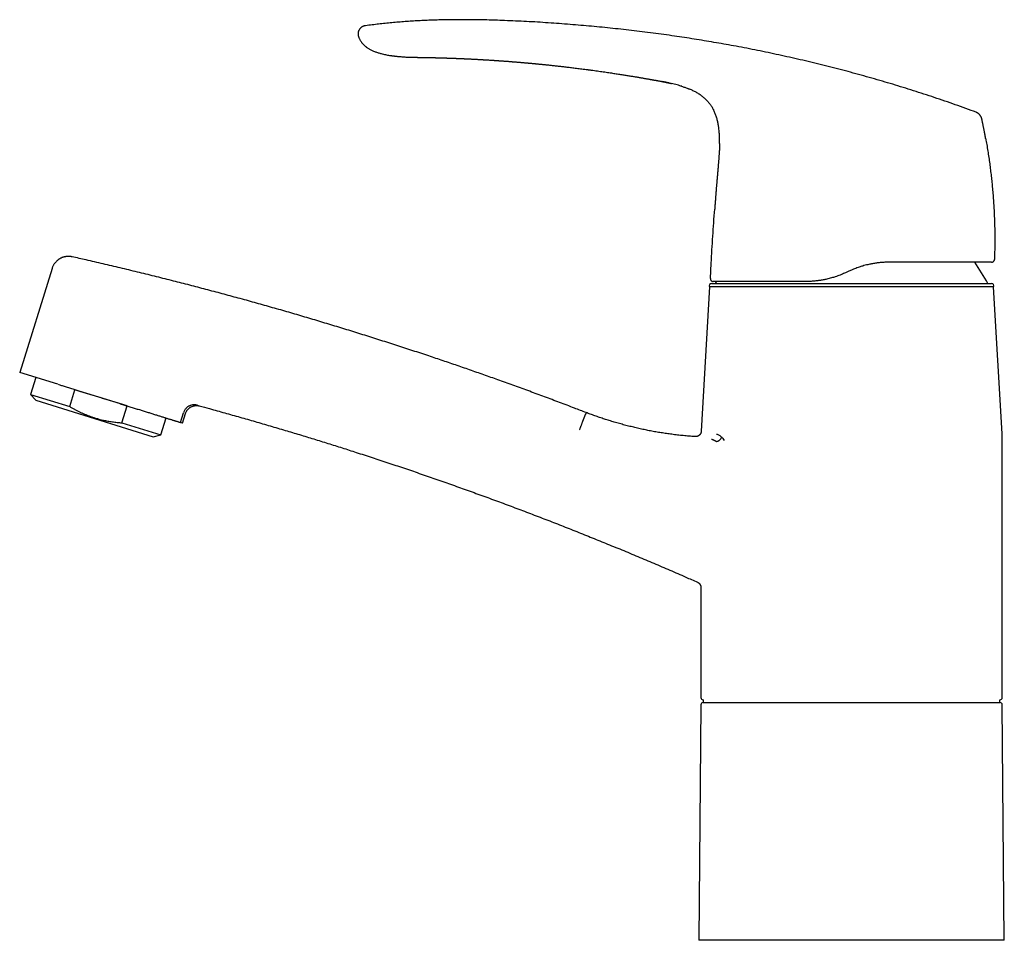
# Model space of a CAD drawing. Header units: millimetres. Extents: x 8 to 880, y 12 to 790.
# Tile 3 of 25: x 27 to 200, y 488 to 650. Entities that reach past the tile are written whole.
import ezdxf

# ---------------------------------------------------------------- set-up
doc = ezdxf.new("R2010")
doc.units = ezdxf.units.MM

msp = doc.modelspace()

# ---------------------------------------------------------------- linework, layer by layer
at = {"color": 7, "linetype": 'Continuous', "lineweight": 30}
for p, q in [((86.4, 646.93), (86.4, 646.93)), ((138.47, 639.38), (138.47, 639.38)), ((144.56, 637.82), (144.57, 637.81)), ((146.67, 636.65), (146.7, 636.63)), ((148.78, 634.23), (148.81, 634.17)), ((149.87, 628.23), (149.87, 628.23)), ((149.01, 616.69), (149.01, 616.69)), ((198.22, 607.85), (198.22, 607.85)), ((32.46, 606.24), (26.78, 587.99)), ((148.25, 604.5), (148.4, 607.17)), ((172.61, 605.78), (172.15, 605.56)), ((148.11, 603.03), (146.64, 577.63)), ((198.06, 603.03), (148.11, 603.03)), ((148.46, 603.62), (197.71, 603.62)), ((199.55, 577.2), (198.06, 603.03)), ((33.46, 585.91), (26.78, 587.99)), ((29.63, 587.11), (28.69, 584.12)), ((33.5, 585.9), (33.46, 585.91)), ((28.69, 584.12), (29.63, 583.1)), ((28.69, 584.12), (35.57, 581.97)), ((35.57, 581.97), (36.5, 584.94)), ((45.65, 582.09), (36.5, 584.94)), ((29.63, 583.1), (50.26, 576.67)), ((44.73, 579.12), (45.65, 582.09)), ((55.04, 579.19), (55.57, 580.9)), ((55.42, 579.07), (55.94, 580.76)), ((126.28, 580.56), (126.28, 580.57)), ((44.73, 579.12), (51.61, 576.98)), ((51.61, 576.98), (52.54, 579.97)), ((55.42, 579.07), (55.04, 579.19)), ((50.26, 576.67), (51.61, 576.98)), ((199.59, 530.82), (199.59, 576.04)), ((146.59, 550.17), (146.59, 530.82)), ((146.98, 530.42), (146.98, 529.92)), ((146.98, 529.92), (174, 529.92)), ((174, 529.92), (199.19, 529.92)), ((199.19, 529.92), (199.19, 530.42)), ((146.58, 529.52), (146.22, 488.12)), ((199.95, 488.12), (199.59, 529.52)), ((199.95, 488.12), (146.22, 488.12))]:
    msp.add_line(p, q, dxfattribs=at)
at = {"color": 7, "linetype": 'Continuous', "lineweight": 30, "flags": 128}
for points in [[(96.14, 643.4), (96.14, 643.4), (96.14, 643.4), (96.14, 643.4), (96.13, 643.4), (96.13, 643.4), (96.13, 643.4), (96.13, 643.4), (96.13, 643.4), (96.13, 643.4), (96.13, 643.4), (96.13, 643.4), (96.13, 643.4), (96.13, 643.4), (96.13, 643.4)], [(149.31, 603.97), (149.27, 603.91), (149.11, 603.62)]]:
    msp.add_lwpolyline(points, dxfattribs=at)
at = {"color": 7, "linetype": 'Continuous', "lineweight": 30}
for centre, radius, start, end in [((153.45, 579.18), 50, 29.268, 34.3217), ((148.46, 603.22), 0.4, 90, 207.8268), ((197.71, 603.22), 0.4, 332.1732, 90), ((179.59, 576.04), 20, 0, 3.3019), ((146.98, 529.52), 0.4, 90, 179.5), ((146.99, 530.82), 0.4, 180, 269.5022), ((199.19, 530.82), 0.4, 270.4978, 0), ((199.19, 529.52), 0.4, 0.5, 90)]:
    msp.add_arc(centre, radius, start, end, dxfattribs=at)
for points, knots in [([(195.02, 633.73), (194.41, 633.96), (193.18, 634.4), (191.34, 635.06), (189.49, 635.7), (187.64, 636.33), (185.8, 636.93), (183.98, 637.52), (182.16, 638.09), (180.34, 638.65), (178.5, 639.19), (176.65, 639.73), (174.79, 640.25), (172.93, 640.76), (171.06, 641.25), (169.2, 641.73), (167.33, 642.2), (165.46, 642.65), (163.59, 643.09), (161.72, 643.51), (159.84, 643.92), (157.97, 644.32), (156.09, 644.7), (154.21, 645.07), (152.38, 645.41), (150.6, 645.73), (148.87, 646.03), (147.14, 646.32), (145.41, 646.6), (143.68, 646.87), (141.9, 647.14), (140.06, 647.4), (138.17, 647.65), (136.27, 647.89), (134.38, 648.12), (132.49, 648.33), (130.62, 648.53), (128.75, 648.72), (126.88, 648.9), (125, 649.06), (123.1, 649.21), (121.18, 649.36), (119.27, 649.49), (117.35, 649.61), (115.43, 649.71), (113.51, 649.8), (111.72, 649.87), (110.08, 649.93), (108.57, 649.97), (107.06, 650), (105.55, 650.01), (104.15, 650.01), (102.86, 650), (101.67, 649.99), (100.49, 649.96), (99.3, 649.92), (98.12, 649.88), (96.94, 649.82), (95.76, 649.75), (94.58, 649.67), (93.4, 649.58), (92.23, 649.48), (91.07, 649.36), (89.91, 649.24), (88.76, 649.1), (87.99, 649.01), (87.6, 648.96)], [0, 0, 0, 0, 0.017941, 0.035846, 0.053717, 0.071553, 0.089358, 0.106815, 0.124244, 0.141646, 0.159023, 0.176729, 0.194412, 0.212073, 0.229712, 0.247332, 0.264934, 0.282519, 0.300089, 0.317644, 0.335187, 0.352717, 0.370238, 0.38775, 0.405254, 0.421293, 0.437328, 0.45336, 0.469388, 0.485415, 0.501442, 0.518887, 0.536333, 0.553781, 0.571233, 0.58869, 0.605839, 0.622995, 0.640158, 0.65733, 0.674861, 0.692405, 0.70996, 0.72753, 0.745111, 0.762702, 0.7803, 0.7941, 0.807901, 0.821703, 0.835502, 0.849299, 0.860136, 0.87097, 0.881802, 0.892629, 0.903453, 0.914274, 0.925091, 0.935905, 0.946716, 0.957526, 0.968143, 0.97876, 0.989379, 1, 1, 1, 1]), ([(87.6, 648.96), (87.57, 648.95), (87.51, 648.94), (87.41, 648.93), (87.31, 648.9), (87.21, 648.86), (87.11, 648.82), (87, 648.76), (86.9, 648.7), (86.81, 648.62), (86.71, 648.54), (86.63, 648.45), (86.56, 648.35), (86.49, 648.25), (86.43, 648.15), (86.39, 648.04), (86.35, 647.93), (86.32, 647.82), (86.29, 647.71), (86.28, 647.6), (86.28, 647.49), (86.28, 647.38), (86.3, 647.27), (86.32, 647.16), (86.36, 647.05), (86.39, 646.97), (86.4, 646.93)], [0, 0, 0, 0, 0.035118, 0.071103, 0.108585, 0.147906, 0.189133, 0.232078, 0.276351, 0.321427, 0.366741, 0.411782, 0.456183, 0.499801, 0.542759, 0.585241, 0.627315, 0.668975, 0.710201, 0.751008, 0.791494, 0.831862, 0.872434, 0.913638, 0.955977, 1, 1, 1, 1]), ([(86.4, 646.93), (86.41, 646.9), (86.45, 646.8), (86.52, 646.65), (86.62, 646.47), (86.71, 646.31), (86.81, 646.15), (86.92, 646.01), (87.02, 645.88), (87.13, 645.76), (87.23, 645.65), (87.34, 645.54), (87.45, 645.44), (87.55, 645.36), (87.64, 645.28), (87.77, 645.18), (87.92, 645.07), (88.12, 644.94), (88.32, 644.82), (88.55, 644.7), (88.78, 644.59), (89.03, 644.48), (89.28, 644.38), (89.55, 644.28), (89.82, 644.2), (90.09, 644.12), (90.4, 644.03), (90.74, 643.95), (91.11, 643.87), (91.48, 643.8), (91.78, 643.75), (92, 643.71), (92.16, 643.69), (92.32, 643.67), (92.47, 643.65), (92.63, 643.63), (92.8, 643.61), (92.99, 643.59), (93.21, 643.56), (93.44, 643.54), (93.7, 643.52), (93.97, 643.5), (94.25, 643.48), (94.54, 643.46), (94.84, 643.44), (95.15, 643.43), (95.47, 643.42), (95.8, 643.41), (96.03, 643.4), (96.14, 643.4)], [0, 0, 0, 0, 0.00965, 0.028665, 0.046901, 0.064374, 0.081091, 0.097053, 0.112258, 0.1267, 0.140375, 0.154773, 0.168193, 0.180629, 0.192078, 0.202587, 0.223158, 0.244378, 0.266678, 0.289702, 0.313467, 0.33798, 0.363235, 0.388744, 0.414905, 0.440997, 0.466659, 0.502521, 0.537566, 0.571811, 0.605267, 0.620032, 0.634639, 0.649087, 0.663376, 0.677947, 0.693497, 0.710037, 0.730585, 0.752477, 0.775714, 0.800293, 0.82621, 0.853465, 0.880388, 0.908502, 0.937808, 0.968307, 1, 1, 1, 1]), ([(96.13, 643.4), (96.14, 643.4), (96.14, 643.4), (96.16, 643.4), (96.19, 643.4), (96.23, 643.4), (96.28, 643.4), (96.35, 643.4), (96.42, 643.4), (96.51, 643.4), (96.61, 643.4), (96.71, 643.39), (96.83, 643.39), (96.96, 643.39), (97.09, 643.39), (97.24, 643.39), (97.4, 643.38), (97.56, 643.38), (97.73, 643.38), (97.92, 643.38), (98.1, 643.37), (98.3, 643.37), (98.48, 643.37), (98.59, 643.36), (98.64, 643.36)], [0, 0, 0, 0, 0.04636, 0.092618, 0.138891, 0.185295, 0.231947, 0.27896, 0.325829, 0.37229, 0.418456, 0.464445, 0.510374, 0.55636, 0.60196, 0.647488, 0.693072, 0.738839, 0.784916, 0.831426, 0.876756, 0.922255, 0.968025, 1, 1, 1, 1]), ([(98.63, 643.36), (98.65, 643.36), (98.67, 643.36), (98.71, 643.36), (98.75, 643.36), (98.77, 643.36), (98.8, 643.36), (98.82, 643.36), (98.85, 643.36), (98.89, 643.36), (98.94, 643.36), (98.99, 643.35), (99.03, 643.35), (99.08, 643.35), (99.13, 643.35), (99.19, 643.35), (99.24, 643.35), (99.29, 643.35), (99.36, 643.35), (99.42, 643.35), (99.5, 643.34), (99.57, 643.34), (99.65, 643.34), (99.72, 643.34), (99.8, 643.34), (99.89, 643.33), (99.99, 643.33), (100.08, 643.33), (100.16, 643.33), (100.25, 643.32), (100.34, 643.32), (100.42, 643.32), (100.47, 643.32), (100.51, 643.32), (100.55, 643.32), (100.6, 643.31), (100.65, 643.31), (100.72, 643.31), (100.79, 643.31), (100.87, 643.31), (100.93, 643.3), (101, 643.3), (101.05, 643.3), (101.1, 643.3), (101.14, 643.3), (101.18, 643.3), (101.22, 643.3), (101.26, 643.29), (101.31, 643.29), (101.37, 643.29), (101.44, 643.29), (101.52, 643.29), (101.62, 643.28), (101.72, 643.28), (101.83, 643.28), (101.94, 643.27), (102.06, 643.27), (102.18, 643.26), (102.29, 643.26), (102.4, 643.26), (102.51, 643.25), (102.63, 643.25), (102.75, 643.24), (102.86, 643.24), (102.95, 643.24), (103.03, 643.23), (103.1, 643.23), (103.16, 643.23), (103.22, 643.23), (103.27, 643.22), (103.33, 643.22), (103.38, 643.22), (103.44, 643.22), (103.5, 643.22), (103.55, 643.21), (103.61, 643.21), (103.66, 643.21), (103.7, 643.21), (103.75, 643.21), (103.79, 643.2), (103.84, 643.2), (103.9, 643.2), (103.97, 643.2), (104.07, 643.19), (104.18, 643.19), (104.29, 643.18), (104.4, 643.18), (104.5, 643.18), (104.59, 643.17), (104.67, 643.17), (104.75, 643.16), (104.84, 643.16), (104.93, 643.16), (105.04, 643.15), (105.18, 643.14), (105.34, 643.14), (105.5, 643.13), (105.66, 643.12), (105.82, 643.11), (105.98, 643.11), (106.15, 643.1), (106.35, 643.09), (106.55, 643.08), (106.75, 643.07), (106.95, 643.06), (107.16, 643.05), (107.36, 643.04), (107.53, 643.03), (107.65, 643.02), (107.72, 643.02), (107.8, 643.01), (107.87, 643.01), (107.95, 643), (108.04, 643), (108.12, 642.99), (108.22, 642.99), (108.31, 642.98), (108.4, 642.98), (108.46, 642.97), (108.5, 642.97), (108.53, 642.97), (108.57, 642.97), (108.61, 642.96), (108.67, 642.96), (108.74, 642.96), (108.79, 642.95), (108.82, 642.95)], [0, 0, 0, 0, 0.005456, 0.009821, 0.013318, 0.016437, 0.019226, 0.021931, 0.024638, 0.029982, 0.035592, 0.041004, 0.045263, 0.050309, 0.056937, 0.061935, 0.067417, 0.072988, 0.079685, 0.088396, 0.094495, 0.103154, 0.11002, 0.118335, 0.125168, 0.135292, 0.146398, 0.153966, 0.163008, 0.171242, 0.181275, 0.189449, 0.19341, 0.19723, 0.200907, 0.204858, 0.210077, 0.216564, 0.224492, 0.231951, 0.238537, 0.244245, 0.250259, 0.254882, 0.258606, 0.262202, 0.265841, 0.269551, 0.274096, 0.279978, 0.286908, 0.294888, 0.303922, 0.314013, 0.324105, 0.335074, 0.346807, 0.358255, 0.369164, 0.379531, 0.389354, 0.40197, 0.413552, 0.424098, 0.433607, 0.440492, 0.446949, 0.453022, 0.458711, 0.464278, 0.468726, 0.473963, 0.479922, 0.485726, 0.491099, 0.496042, 0.50124, 0.505654, 0.509582, 0.513989, 0.51895, 0.524464, 0.530554, 0.540033, 0.55081, 0.56239, 0.572984, 0.582771, 0.591569, 0.599417, 0.606639, 0.614676, 0.623547, 0.633062, 0.648003, 0.662678, 0.679561, 0.695096, 0.709461, 0.724671, 0.741484, 0.759825, 0.781127, 0.799233, 0.81904, 0.839757, 0.858107, 0.879275, 0.886732, 0.893919, 0.900881, 0.907693, 0.915232, 0.923846, 0.932635, 0.941232, 0.950683, 0.959289, 0.966554, 0.968679, 0.971243, 0.97487, 0.97956, 0.985312, 0.992125, 1, 1, 1, 1]), ([(108.82, 642.95), (108.87, 642.95), (108.96, 642.94), (109.09, 642.93), (109.4, 642.92), (109.76, 642.89), (110.13, 642.87), (110.28, 642.86), (110.33, 642.85), (110.35, 642.85), (110.37, 642.85), (110.39, 642.85), (110.43, 642.85), (110.5, 642.84), (110.6, 642.84), (110.71, 642.83), (110.84, 642.82), (110.99, 642.81), (111.15, 642.8), (111.32, 642.79), (111.51, 642.77), (111.72, 642.76), (111.93, 642.74), (112.17, 642.73), (112.41, 642.71), (112.67, 642.69), (112.93, 642.67), (113.12, 642.65), (113.22, 642.65), (113.24, 642.64), (113.26, 642.64), (113.28, 642.64), (113.29, 642.64), (113.37, 642.63), (113.49, 642.62), (113.67, 642.61), (113.86, 642.59), (114.07, 642.58), (114.31, 642.56), (114.55, 642.54), (114.81, 642.52), (115.08, 642.49), (115.32, 642.47), (115.54, 642.45), (115.72, 642.44), (115.87, 642.42), (115.96, 642.42), (115.99, 642.41), (116, 642.41), (116.01, 642.41), (116.02, 642.41), (116.03, 642.41), (116.06, 642.41), (116.1, 642.4), (116.17, 642.4), (116.24, 642.39), (116.33, 642.38), (116.43, 642.37), (116.55, 642.36), (116.68, 642.35), (116.82, 642.34), (116.98, 642.32), (117.15, 642.31), (117.33, 642.29), (117.52, 642.27), (117.74, 642.25), (117.96, 642.23), (118.21, 642.21), (118.47, 642.18), (118.74, 642.15), (119.03, 642.12), (119.33, 642.09), (119.64, 642.06), (119.95, 642.03), (120.28, 641.99), (120.61, 641.96), (120.97, 641.92), (121.32, 641.88), (121.69, 641.84), (122.05, 641.8), (122.43, 641.75), (122.82, 641.71), (123.22, 641.66), (123.63, 641.61), (124.05, 641.56), (124.49, 641.51), (124.93, 641.45), (125.41, 641.39), (125.91, 641.33), (126.31, 641.28), (126.6, 641.24), (126.77, 641.22), (126.94, 641.19), (127.12, 641.17), (127.42, 641.13), (127.84, 641.07), (128.38, 641), (128.9, 640.92), (129.41, 640.85), (129.91, 640.78), (130.38, 640.71), (130.83, 640.64), (131.26, 640.58), (131.68, 640.51), (132.08, 640.45), (132.47, 640.39), (132.85, 640.33), (133.22, 640.27), (133.58, 640.22), (133.92, 640.16), (134.25, 640.11), (134.56, 640.06), (134.86, 640.01), (135.15, 639.96), (135.44, 639.91), (135.73, 639.86), (136.02, 639.81), (136.29, 639.77), (136.54, 639.72), (136.78, 639.68), (137.01, 639.64), (137.21, 639.61), (137.4, 639.57), (137.57, 639.54), (137.72, 639.51), (137.86, 639.49), (137.98, 639.47), (138.08, 639.45), (138.17, 639.43), (138.25, 639.42), (138.31, 639.41), (138.36, 639.4), (138.4, 639.39), (138.44, 639.39), (138.46, 639.38), (138.47, 639.38)], [0, 0, 0, 0, 0.004785, 0.009064, 0.013211, 0.035781, 0.045711, 0.050081, 0.050768, 0.051454, 0.052141, 0.052827, 0.053233, 0.05607, 0.059412, 0.063259, 0.067611, 0.072468, 0.077829, 0.083696, 0.090068, 0.096944, 0.104326, 0.112067, 0.120295, 0.12901, 0.138213, 0.146852, 0.14789, 0.148439, 0.148991, 0.149545, 0.150102, 0.150662, 0.156834, 0.162613, 0.168646, 0.176157, 0.184028, 0.192258, 0.200847, 0.209795, 0.219101, 0.22544, 0.231936, 0.237781, 0.240392, 0.240735, 0.241079, 0.241424, 0.241768, 0.242113, 0.242459, 0.24424, 0.246416, 0.248985, 0.251949, 0.255308, 0.259258, 0.263644, 0.268464, 0.273718, 0.279408, 0.285532, 0.292091, 0.299085, 0.306878, 0.315148, 0.323895, 0.33312, 0.342821, 0.353, 0.363115, 0.373661, 0.384637, 0.396045, 0.407883, 0.420153, 0.432115, 0.444461, 0.45719, 0.470302, 0.483797, 0.497675, 0.511936, 0.52658, 0.541608, 0.557018, 0.574411, 0.592268, 0.597976, 0.60373, 0.60953, 0.615375, 0.621266, 0.639932, 0.658127, 0.675852, 0.693106, 0.709889, 0.726202, 0.741152, 0.755683, 0.769796, 0.783491, 0.796768, 0.809626, 0.822065, 0.834087, 0.84569, 0.856874, 0.867452, 0.877626, 0.887397, 0.896764, 0.907098, 0.916893, 0.926147, 0.934861, 0.943034, 0.950536, 0.957517, 0.963976, 0.969915, 0.974861, 0.979377, 0.983462, 0.987117, 0.990341, 0.992698, 0.994757, 0.996516, 0.997976, 0.999138, 1, 1, 1, 1]), ([(138.47, 639.38), (138.49, 639.38), (138.56, 639.36), (138.66, 639.35), (138.77, 639.33), (138.89, 639.3), (139.03, 639.28), (139.19, 639.25), (139.35, 639.22), (139.5, 639.19), (139.64, 639.16), (139.77, 639.14), (139.91, 639.11), (140.03, 639.09), (140.13, 639.07), (140.23, 639.05), (140.3, 639.03), (140.37, 639.02), (140.42, 639.01), (140.47, 639), (140.51, 638.99), (140.56, 638.98), (140.59, 638.97), (140.63, 638.97), (140.65, 638.96), (140.67, 638.96), (140.68, 638.95), (140.69, 638.95), (140.69, 638.95), (140.69, 638.95)], [0, 0, 0, 0, 0.027193, 0.060701, 0.096296, 0.133357, 0.183305, 0.234307, 0.285739, 0.332314, 0.378204, 0.422935, 0.466089, 0.507343, 0.540147, 0.571538, 0.6017, 0.623747, 0.645565, 0.667469, 0.689758, 0.720479, 0.752721, 0.786728, 0.827223, 0.870088, 0.915212, 0.962401, 1, 1, 1, 1]), ([(140.92, 638.9), (140.76, 638.94), (140.39, 639.02), (140.02, 639.09), (139.82, 639.13)], [0, 0, 0, 0, 0.451818, 1, 1, 1, 1]), ([(140.61, 638.97), (140.61, 638.97), (140.61, 638.97), (140.62, 638.97), (140.64, 638.96), (140.66, 638.96), (140.69, 638.95), (140.72, 638.94), (140.77, 638.94), (140.82, 638.93), (140.87, 638.91), (140.93, 638.9), (140.98, 638.89), (141.04, 638.88), (141.11, 638.86), (141.18, 638.84), (141.26, 638.83), (141.35, 638.81), (141.41, 638.79), (141.44, 638.79)], [0, 0, 0, 0, 0.0959471, 0.1912881, 0.2821568, 0.3478903, 0.4109449, 0.4714447, 0.5296555, 0.586014, 0.641153, 0.6822177, 0.7234907, 0.7654477, 0.8086004, 0.8534788, 0.9006144, 0.950055, 1, 1, 1, 1]), ([(140.61, 638.97), (140.61, 638.97), (140.61, 638.97), (140.62, 638.97), (140.63, 638.97), (140.64, 638.96), (140.67, 638.96), (140.69, 638.95), (140.71, 638.95), (140.73, 638.94)], [0, 0, 0, 0, 0.008239, 0.219477, 0.422086, 0.615183, 0.754847, 0.888786, 1, 1, 1, 1]), ([(143.24, 638.3), (143.12, 638.33), (142.84, 638.42), (142.4, 638.54), (141.91, 638.67), (141.58, 638.75), (141.42, 638.79)], [0, 0, 0, 0, 0.193812, 0.462892, 0.732058, 1, 1, 1, 1]), ([(143.19, 638.31), (143.28, 638.28), (143.47, 638.22), (143.74, 638.13), (144.02, 638.03), (144.29, 637.93), (144.47, 637.85), (144.57, 637.81), (144.57, 637.81)], [0, 0, 0, 0, 0.196757, 0.393812, 0.591408, 0.789475, 0.987605, 1, 1, 1, 1]), ([(146.67, 636.65), (146.59, 636.71), (146.43, 636.83), (146.17, 637), (145.9, 637.16), (145.62, 637.32), (145.34, 637.46), (145.05, 637.6), (144.76, 637.73), (144.55, 637.82), (144.45, 637.86)], [0, 0, 0, 0, 0.114595, 0.23974, 0.364898, 0.49008, 0.615269, 0.740439, 0.865605, 1, 1, 1, 1]), ([(146.67, 636.65), (146.68, 636.65), (146.78, 636.58), (146.95, 636.44), (147.19, 636.25), (147.41, 636.04), (147.63, 635.82), (147.84, 635.6), (148.04, 635.36), (148.23, 635.12), (148.41, 634.86), (148.57, 634.61), (148.7, 634.38), (148.78, 634.23), (148.81, 634.17)], [0, 0, 0, 0, 0.012725, 0.105771, 0.198833, 0.291893, 0.384951, 0.478024, 0.571105, 0.664184, 0.757252, 0.850301, 0.937138, 1, 1, 1, 1]), ([(149.87, 628.23), (149.87, 628.37), (149.88, 628.65), (149.87, 629.07), (149.86, 629.5), (149.84, 629.92), (149.81, 630.34), (149.77, 630.73), (149.73, 631.09), (149.68, 631.42), (149.62, 631.75), (149.55, 632.07), (149.48, 632.4), (149.39, 632.71), (149.29, 633.03), (149.18, 633.33), (149.07, 633.63), (148.93, 633.93), (148.83, 634.14), (148.77, 634.26), (148.75, 634.28)], [0, 0, 0, 0, 0.0680097, 0.1360189, 0.2040382, 0.2720621, 0.3400843, 0.4081104, 0.4615629, 0.5150102, 0.5684526, 0.6218988, 0.6753545, 0.7288056, 0.7808585, 0.8329084, 0.8849702, 0.9370356, 0.9890913, 1, 1, 1, 1]), ([(195.97, 632.64), (195.97, 632.66), (195.96, 632.71), (195.93, 632.78), (195.9, 632.85), (195.86, 632.94), (195.81, 633.02), (195.76, 633.11), (195.69, 633.2), (195.62, 633.29), (195.54, 633.38), (195.46, 633.45), (195.38, 633.52), (195.3, 633.59), (195.22, 633.64), (195.15, 633.68), (195.09, 633.71), (195.04, 633.72), (195.02, 633.73)], [0, 0, 0, 0, 0.042622, 0.089774, 0.144028, 0.205922, 0.274425, 0.347571, 0.423157, 0.499461, 0.575795, 0.651496, 0.724849, 0.793628, 0.855812, 0.910297, 0.957531, 1, 1, 1, 1]), ([(196.68, 629.09), (196.68, 629.1), (196.68, 629.1), (196.68, 629.11), (196.67, 629.13), (196.67, 629.17), (196.66, 629.21), (196.65, 629.27), (196.63, 629.35), (196.62, 629.43), (196.6, 629.53), (196.58, 629.64), (196.56, 629.77), (196.53, 629.9), (196.5, 630.05), (196.47, 630.21), (196.44, 630.37), (196.4, 630.55), (196.37, 630.74), (196.33, 630.94), (196.28, 631.15), (196.24, 631.39), (196.18, 631.64), (196.13, 631.91), (196.07, 632.2), (196.01, 632.45), (195.98, 632.6), (195.97, 632.65)], [0, 0, 0, 0, 0.009471, 0.019195, 0.029535, 0.040794, 0.057629, 0.076916, 0.098924, 0.123832, 0.151765, 0.182811, 0.217033, 0.254478, 0.295185, 0.337357, 0.382579, 0.430869, 0.482238, 0.536698, 0.594258, 0.654927, 0.725259, 0.799367, 0.877257, 0.958936, 1, 1, 1, 1]), ([(195.97, 632.64), (195.97, 632.65), (195.97, 632.65), (195.97, 632.65), (195.97, 632.65)], [0, 0, 0, 0, 0.777087, 1, 1, 1, 1]), ([(196.68, 629.09), (196.74, 628.75), (196.87, 628.03), (197.05, 626.92), (197.22, 625.79), (197.38, 624.68), (197.52, 623.59), (197.65, 622.5), (197.77, 621.41), (197.87, 620.3), (197.97, 619.16), (198.05, 618), (198.13, 616.83), (198.18, 615.67), (198.23, 614.51), (198.26, 613.37), (198.27, 612.24), (198.28, 611.15), (198.27, 610.05), (198.25, 608.95), (198.23, 608.22), (198.22, 607.85)], [0, 0, 0, 0, 0.0486237, 0.1032109, 0.1577981, 0.209266, 0.2607339, 0.3122018, 0.3636696, 0.4151375, 0.4697245, 0.5243116, 0.5788987, 0.6334858, 0.688073, 0.7426602, 0.7941282, 0.8455962, 0.8970641, 0.9485321, 1, 1, 1, 1]), ([(149.87, 628.23), (149.87, 628.13), (149.86, 627.91), (149.85, 627.57), (149.84, 627.22), (149.82, 626.89), (149.8, 626.57), (149.78, 626.26), (149.76, 625.97), (149.74, 625.71), (149.73, 625.46), (149.71, 625.23), (149.69, 625.01), (149.67, 624.8), (149.65, 624.59), (149.64, 624.38), (149.62, 624.18), (149.6, 624), (149.59, 623.83), (149.58, 623.67), (149.56, 623.53), (149.55, 623.4), (149.54, 623.29), (149.53, 623.19), (149.53, 623.1), (149.52, 623.03), (149.51, 622.97), (149.51, 622.93), (149.51, 622.89), (149.5, 622.85), (149.5, 622.81), (149.5, 622.76), (149.49, 622.7), (149.48, 622.63), (149.48, 622.55), (149.47, 622.45), (149.46, 622.34), (149.45, 622.21), (149.44, 622.07), (149.42, 621.92), (149.41, 621.75), (149.39, 621.57), (149.38, 621.38), (149.36, 621.18), (149.34, 620.96), (149.32, 620.73), (149.3, 620.49), (149.28, 620.24), (149.26, 619.97), (149.24, 619.7), (149.22, 619.41), (149.19, 619.11), (149.17, 618.79), (149.14, 618.46), (149.12, 618.12), (149.09, 617.76), (149.06, 617.39), (149.03, 617.03), (149.02, 616.79), (149.01, 616.69)], [0, 0, 0, 0, 0.026074, 0.057301, 0.087352, 0.116233, 0.143948, 0.170498, 0.195884, 0.218134, 0.239406, 0.259703, 0.279022, 0.297366, 0.314732, 0.333281, 0.35057, 0.366596, 0.381362, 0.394867, 0.40711, 0.41811, 0.427952, 0.436647, 0.444196, 0.450598, 0.455854, 0.459382, 0.462101, 0.464933, 0.469138, 0.473411, 0.478536, 0.484513, 0.491343, 0.500139, 0.510035, 0.521032, 0.533129, 0.546327, 0.560626, 0.576025, 0.592525, 0.610189, 0.628961, 0.648842, 0.669831, 0.691928, 0.714709, 0.73856, 0.763479, 0.789467, 0.817088, 0.845822, 0.875669, 0.906629, 0.938702, 0.971889, 1, 1, 1, 1]), ([(148.4, 607.17), (148.44, 607.96), (148.53, 609.55), (148.68, 611.93), (148.84, 614.31), (148.95, 615.89), (149.01, 616.69)], [0, 0, 0, 0, 0.25, 0.5, 0.75, 1, 1, 1, 1]), ([(35.99, 608.31), (35.93, 608.32), (35.82, 608.35), (35.65, 608.37), (35.49, 608.38), (35.33, 608.39), (35.17, 608.38), (35.03, 608.37), (34.89, 608.35), (34.76, 608.33), (34.64, 608.3), (34.53, 608.28), (34.43, 608.25), (34.33, 608.21), (34.25, 608.18), (34.17, 608.15), (34.1, 608.12), (34.02, 608.08), (33.93, 608.04), (33.83, 607.98), (33.72, 607.91), (33.6, 607.83), (33.48, 607.74), (33.35, 607.64), (33.23, 607.52), (33.11, 607.4), (33, 607.27), (32.89, 607.13), (32.79, 606.98), (32.7, 606.82), (32.61, 606.65), (32.53, 606.47), (32.49, 606.34), (32.47, 606.28)], [0, 0, 0, 0, 0.039052, 0.077102, 0.114006, 0.14963, 0.183851, 0.216561, 0.247662, 0.277071, 0.304717, 0.330539, 0.354487, 0.376523, 0.396614, 0.414736, 0.431598, 0.450186, 0.473939, 0.500361, 0.529436, 0.561132, 0.5954, 0.632172, 0.671357, 0.707534, 0.745376, 0.78477, 0.825588, 0.867686, 0.910904, 0.95507, 1, 1, 1, 1]), ([(126.41, 580.91), (125.73, 581.18), (124.17, 581.78), (121.73, 582.7), (119.11, 583.69), (116.48, 584.66), (113.85, 585.62), (111.26, 586.55), (108.72, 587.45), (106.23, 588.32), (103.73, 589.19), (101.23, 590.04), (98.63, 590.91), (95.93, 591.81), (93.12, 592.72), (90.32, 593.62), (87.51, 594.51), (84.69, 595.39), (81.87, 596.25), (79.05, 597.1), (76.22, 597.94), (73.39, 598.76), (70.55, 599.57), (67.71, 600.37), (64.87, 601.15), (62.02, 601.92), (59.17, 602.68), (56.32, 603.42), (53.42, 604.16), (50.47, 604.9), (47.47, 605.64), (44.47, 606.36), (41.46, 607.07), (38.64, 607.72), (36.82, 608.13), (36.01, 608.31)], [0, 0, 0, 0, 0.023377, 0.053011, 0.082645, 0.112279, 0.141913, 0.171547, 0.199488, 0.227428, 0.255369, 0.283309, 0.31125, 0.342433, 0.373617, 0.404801, 0.435985, 0.467168, 0.498352, 0.529536, 0.560719, 0.591903, 0.623087, 0.65427, 0.685454, 0.716638, 0.747821, 0.779005, 0.810189, 0.842857, 0.875526, 0.908194, 0.940863, 0.973532, 1, 1, 1, 1]), ([(179.8, 607.37), (179.65, 607.37), (179.36, 607.37), (178.96, 607.35), (178.6, 607.33), (178.27, 607.3), (177.94, 607.27), (177.62, 607.23), (177.29, 607.19), (176.95, 607.13), (176.62, 607.07), (176.29, 607.01), (175.91, 606.92), (175.5, 606.82), (175.09, 606.71), (174.73, 606.6), (174.39, 606.49), (174.02, 606.36), (173.61, 606.21), (173.24, 606.06), (172.91, 605.91), (172.71, 605.82), (172.61, 605.78)], [0, 0, 0, 0, 0.060083, 0.120166, 0.164777, 0.209395, 0.254006, 0.299005, 0.34401, 0.389009, 0.434869, 0.480736, 0.526597, 0.58959, 0.652582, 0.695838, 0.739094, 0.796992, 0.854903, 0.912802, 0.956401, 1, 1, 1, 1]), ([(197.72, 607.37), (197.72, 607.37), (197.71, 607.37), (197.69, 607.37), (197.66, 607.37), (197.61, 607.37), (197.55, 607.37), (197.48, 607.37), (197.41, 607.37), (197.33, 607.37), (197.24, 607.37), (197.14, 607.37), (197.02, 607.37), (196.88, 607.37), (196.74, 607.37), (196.6, 607.37), (196.45, 607.37), (196.28, 607.37), (196.09, 607.37), (195.87, 607.37), (195.65, 607.37), (195.41, 607.37), (195.15, 607.37), (194.91, 607.37), (194.67, 607.37), (194.44, 607.37), (194.19, 607.37), (193.92, 607.37), (193.62, 607.37), (193.31, 607.37), (193.01, 607.37), (192.7, 607.37), (192.39, 607.37), (192.08, 607.37), (191.76, 607.37), (191.44, 607.37), (191.11, 607.37), (190.76, 607.37), (190.42, 607.37), (190.06, 607.37), (189.7, 607.37), (189.32, 607.37), (188.94, 607.37), (188.55, 607.37), (188.15, 607.37), (187.74, 607.37), (187.33, 607.37), (186.9, 607.37), (186.48, 607.37), (186.03, 607.37), (185.56, 607.37), (185.07, 607.37), (184.57, 607.37), (184.07, 607.37), (183.56, 607.37), (183.04, 607.37), (182.52, 607.37), (181.98, 607.37), (181.44, 607.37), (180.9, 607.37), (180.35, 607.37), (179.98, 607.37), (179.8, 607.37)], [0, 0, 0, 0, 0.018427, 0.036864, 0.055306, 0.073747, 0.092184, 0.110612, 0.125339, 0.140067, 0.154794, 0.17187, 0.188951, 0.206031, 0.223107, 0.238624, 0.254143, 0.26966, 0.287872, 0.306096, 0.324325, 0.342554, 0.360777, 0.378989, 0.393544, 0.408099, 0.422653, 0.439597, 0.456545, 0.473493, 0.490436, 0.505874, 0.521313, 0.536751, 0.55202, 0.567292, 0.582564, 0.597833, 0.613206, 0.628582, 0.643959, 0.659332, 0.675126, 0.690924, 0.706721, 0.722516, 0.738421, 0.754331, 0.77024, 0.786146, 0.803754, 0.821371, 0.838993, 0.856614, 0.874232, 0.89184, 0.909859, 0.927887, 0.94592, 0.963953, 0.981981, 1, 1, 1, 1]), ([(172.15, 605.56), (172.05, 605.51), (171.84, 605.42), (171.48, 605.27), (171.09, 605.11), (170.66, 604.95), (170.26, 604.81), (169.89, 604.7), (169.53, 604.59), (169.13, 604.49), (168.75, 604.39), (168.4, 604.32), (168.08, 604.26), (167.76, 604.2), (167.45, 604.15), (167.13, 604.11), (166.81, 604.07), (166.49, 604.04), (166.16, 604.01), (165.8, 603.99), (165.4, 603.97), (165.11, 603.97), (164.97, 603.97)], [0, 0, 0, 0, 0.0456826, 0.0913652, 0.1525493, 0.213749, 0.2749325, 0.321043, 0.3671535, 0.4254444, 0.4837352, 0.527016, 0.5703027, 0.6135835, 0.65723, 0.7008825, 0.7445292, 0.7889898, 0.8334566, 0.8779174, 0.9389585, 1, 1, 1, 1]), ([(164.97, 603.97), (164.79, 603.97), (164.44, 603.97), (163.93, 603.97), (163.41, 603.97), (162.91, 603.97), (162.41, 603.97), (161.93, 603.97), (161.47, 603.97), (161.01, 603.97), (160.61, 603.97), (160.26, 603.97), (159.89, 603.97), (159.46, 603.97), (158.97, 603.97), (158.49, 603.97), (158.03, 603.97), (157.58, 603.97), (157.14, 603.97), (156.71, 603.97), (156.29, 603.97), (155.88, 603.97), (155.47, 603.97), (155.07, 603.97), (154.68, 603.97), (154.35, 603.97), (154.07, 603.97), (153.81, 603.97), (153.52, 603.97), (153.21, 603.97), (152.9, 603.97), (152.6, 603.97), (152.31, 603.97), (152.03, 603.97), (151.76, 603.97), (151.5, 603.97), (151.24, 603.97), (150.99, 603.97), (150.74, 603.97), (150.51, 603.97), (150.29, 603.97), (150.09, 603.97), (149.91, 603.97), (149.75, 603.97), (149.6, 603.97), (149.46, 603.97), (149.34, 603.97), (149.22, 603.97), (149.12, 603.97), (149.03, 603.97), (148.95, 603.97), (148.89, 603.97), (148.84, 603.97), (148.8, 603.97), (148.77, 603.97), (148.75, 603.97), (148.75, 603.97), (148.75, 603.97)], [0, 0, 0, 0, 0.0187122, 0.037432, 0.0561545, 0.0748747, 0.0935872, 0.1112863, 0.1289895, 0.1466926, 0.1643918, 0.1762508, 0.1881099, 0.208236, 0.228368, 0.2485, 0.2686262, 0.2878373, 0.307051, 0.3262621, 0.3457646, 0.3652696, 0.384772, 0.404689, 0.4246088, 0.4445258, 0.4566299, 0.468734, 0.4869486, 0.5051654, 0.52338, 0.5417641, 0.5601572, 0.5785546, 0.5969521, 0.615345, 0.6337291, 0.6540343, 0.6743487, 0.6946662, 0.7149805, 0.7352857, 0.7533557, 0.7714279, 0.7894979, 0.8077453, 0.8260021, 0.8442635, 0.8625246, 0.8807807, 0.8990276, 0.9158498, 0.9326802, 0.9495146, 0.9663486, 0.9831783, 1, 1, 1, 1]), ([(33.52, 585.89), (33.62, 585.86), (33.81, 585.8), (34.11, 585.71), (34.43, 585.61), (34.77, 585.5), (35.15, 585.39), (35.53, 585.27), (35.91, 585.15), (36.28, 585.04), (36.63, 584.93), (36.96, 584.82), (37.31, 584.71), (37.68, 584.6), (38.07, 584.48), (38.46, 584.35), (38.85, 584.23), (39.25, 584.11), (39.65, 583.99), (40.05, 583.86), (40.45, 583.73), (40.87, 583.61), (41.28, 583.48), (41.7, 583.35), (42.11, 583.22), (42.51, 583.09), (42.9, 582.97), (43.29, 582.85), (43.67, 582.73), (44.06, 582.61), (44.45, 582.49), (44.83, 582.37), (45.21, 582.25), (45.59, 582.13), (45.97, 582.01), (46.35, 581.9), (46.73, 581.78), (47.1, 581.66), (47.46, 581.55), (47.82, 581.44), (48.17, 581.33), (48.51, 581.22), (48.85, 581.12), (49.19, 581.01), (49.52, 580.91), (49.85, 580.81), (50.18, 580.7), (50.5, 580.6), (50.81, 580.51), (51.1, 580.42), (51.39, 580.33), (51.66, 580.24), (51.93, 580.16), (52.19, 580.08), (52.44, 580), (52.68, 579.92), (52.92, 579.85), (53.14, 579.78), (53.36, 579.71), (53.57, 579.65), (53.78, 579.58), (53.98, 579.52), (54.17, 579.46), (54.35, 579.41), (54.51, 579.36), (54.67, 579.31), (54.8, 579.26), (54.93, 579.22), (55, 579.2), (55.04, 579.19)], [0, 0, 0, 0, 0.0125081, 0.0250179, 0.0375259, 0.0527198, 0.067923, 0.0831291, 0.0983319, 0.1135253, 0.1263576, 0.1391919, 0.1520242, 0.1667101, 0.1814048, 0.1961024, 0.2107971, 0.225483, 0.2401527, 0.2548224, 0.2699607, 0.2851021, 0.3002404, 0.3157246, 0.3312088, 0.3456194, 0.360038, 0.3744594, 0.3888781, 0.4032888, 0.417933, 0.4325854, 0.4472406, 0.4618931, 0.4765374, 0.4916689, 0.5068005, 0.5215074, 0.5362226, 0.5509407, 0.5656559, 0.5803627, 0.5950542, 0.6097457, 0.6248859, 0.6400293, 0.6551696, 0.6706424, 0.6861151, 0.7007972, 0.715488, 0.7301816, 0.7448722, 0.759554, 0.7744955, 0.7894463, 0.8044003, 0.8193511, 0.8342927, 0.8497736, 0.8652546, 0.8819266, 0.8985987, 0.9154378, 0.9322853, 0.9491331, 0.9659724, 0.9829862, 1, 1, 1, 1]), ([(35.57, 581.97), (35.66, 581.92), (35.9, 581.79), (36.28, 581.57), (36.72, 581.34), (37.16, 581.12), (37.61, 580.9), (38.07, 580.7), (38.53, 580.51), (38.99, 580.33), (39.46, 580.16), (39.95, 580), (40.44, 579.86), (40.94, 579.72), (41.41, 579.61), (41.85, 579.51), (42.25, 579.43), (42.66, 579.36), (43.07, 579.3), (43.48, 579.24), (43.9, 579.2), (44.31, 579.15), (44.59, 579.13), (44.73, 579.12)], [0, 0, 0, 0, 0.032291, 0.083619, 0.134946, 0.186367, 0.237787, 0.289404, 0.341052, 0.392196, 0.443374, 0.49657, 0.549765, 0.603115, 0.656465, 0.699249, 0.742034, 0.784887, 0.82774, 0.870779, 0.913818, 0.956909, 1, 1, 1, 1]), ([(58.04, 582.22), (57.95, 582.24), (57.77, 582.28), (57.47, 582.3), (57.16, 582.27), (56.89, 582.2), (56.66, 582.12), (56.49, 582.03), (56.31, 581.92), (56.13, 581.78), (55.96, 581.61), (55.81, 581.4), (55.67, 581.17), (55.61, 580.99), (55.57, 580.9)], [0, 0, 0, 0, 0.090482, 0.18425, 0.284586, 0.394746, 0.454629, 0.518167, 0.585849, 0.658072, 0.735104, 0.817513, 0.905678, 1, 1, 1, 1]), ([(55.94, 580.76), (55.96, 580.81), (55.99, 580.9), (56.05, 581.03), (56.12, 581.16), (56.2, 581.29), (56.29, 581.41), (56.39, 581.53), (56.5, 581.64), (56.62, 581.75), (56.75, 581.84), (56.89, 581.92), (57.03, 581.99), (57.18, 582.05), (57.34, 582.1), (57.49, 582.14), (57.65, 582.16), (57.8, 582.17), (57.95, 582.17), (58.1, 582.15), (58.24, 582.13), (58.33, 582.11), (58.38, 582.1)], [0, 0, 0, 0, 0.04587, 0.092943, 0.141139, 0.190362, 0.240501, 0.291429, 0.343007, 0.395082, 0.447493, 0.500073, 0.552651, 0.605056, 0.657122, 0.708687, 0.7596, 0.809721, 0.858924, 0.9071, 0.954151, 1, 1, 1, 1]), ([(58.37, 582.1), (58.97, 581.94), (60.46, 581.53), (62.84, 580.87), (65.51, 580.12), (68.17, 579.36), (70.84, 578.58), (73.44, 577.81), (76, 577.04), (78.5, 576.28), (80.99, 575.5), (83.49, 574.72), (86.07, 573.89), (88.75, 573.02), (91.52, 572.11), (94.29, 571.18), (97.05, 570.24), (99.81, 569.29), (102.56, 568.32), (105.31, 567.34), (108.06, 566.35), (110.8, 565.35), (113.53, 564.33), (116.26, 563.3), (118.98, 562.25), (121.7, 561.2), (124.42, 560.13), (127.13, 559.04), (129.87, 557.93), (132.66, 556.79), (135.48, 555.61), (138.3, 554.42), (141.11, 553.22), (143.67, 552.11), (145.3, 551.39), (145.99, 551.08)], [0, 0, 0, 0, 0.019957, 0.04976, 0.079564, 0.109367, 0.13917, 0.168973, 0.197074, 0.225174, 0.253274, 0.281374, 0.309474, 0.340836, 0.372198, 0.40356, 0.434922, 0.466283, 0.497645, 0.529007, 0.560369, 0.591731, 0.623093, 0.654454, 0.685816, 0.717178, 0.74854, 0.779902, 0.811264, 0.844119, 0.876974, 0.909829, 0.942684, 0.97554, 1, 1, 1, 1]), ([(125.24, 577.87), (125.27, 577.93), (125.31, 578.06), (125.39, 578.25), (125.46, 578.43), (125.53, 578.61), (125.6, 578.79), (125.66, 578.97), (125.73, 579.13), (125.79, 579.3), (125.85, 579.45), (125.91, 579.6), (125.96, 579.74), (126.01, 579.87), (126.06, 579.99), (126.1, 580.1), (126.14, 580.2), (126.17, 580.29), (126.2, 580.37), (126.23, 580.43), (126.25, 580.49), (126.27, 580.53), (126.28, 580.56), (126.28, 580.57), (126.28, 580.57)], [0, 0, 0, 0, 0.045632, 0.091419, 0.13726, 0.183047, 0.228679, 0.274311, 0.320098, 0.365939, 0.411726, 0.457358, 0.50299, 0.548777, 0.594618, 0.640405, 0.686037, 0.731669, 0.777456, 0.823297, 0.869085, 0.914716, 0.957358, 1, 1, 1, 1]), ([(126.42, 580.92), (126.42, 580.92), (126.42, 580.92), (126.41, 580.91), (126.4, 580.88), (126.39, 580.85), (126.37, 580.8), (126.35, 580.74), (126.32, 580.66), (126.29, 580.6), (126.28, 580.57)], [0, 0, 0, 0, 0.108857, 0.219604, 0.33035, 0.464276, 0.598208, 0.732142, 0.866075, 1, 1, 1, 1]), ([(145.58, 576.69), (145.56, 576.69), (145.2, 576.71), (144.5, 576.77), (143.48, 576.86), (142.46, 576.97), (141.48, 577.09), (140.52, 577.23), (139.59, 577.37), (138.67, 577.52), (137.74, 577.69), (136.82, 577.87), (135.9, 578.07), (134.99, 578.28), (134.08, 578.5), (133.17, 578.73), (132.26, 578.98), (131.36, 579.24), (130.48, 579.51), (129.62, 579.78), (128.78, 580.06), (127.95, 580.35), (127.16, 580.64), (126.65, 580.83), (126.42, 580.92)], [0, 0, 0, 0, 0.002976, 0.054933, 0.106891, 0.158849, 0.210807, 0.258435, 0.306063, 0.353691, 0.401319, 0.448947, 0.496575, 0.544203, 0.591831, 0.639459, 0.687087, 0.734715, 0.782344, 0.82725, 0.872157, 0.917063, 0.96197, 1, 1, 1, 1]), ([(146.64, 577.63), (146.64, 577.59), (146.63, 577.51), (146.61, 577.4), (146.57, 577.3), (146.53, 577.22), (146.49, 577.16), (146.46, 577.11), (146.43, 577.06), (146.4, 577.03), (146.36, 576.99), (146.33, 576.95), (146.28, 576.91), (146.22, 576.87), (146.16, 576.83), (146.09, 576.79), (146.01, 576.76), (145.93, 576.73), (145.85, 576.71), (145.76, 576.69), (145.67, 576.69), (145.61, 576.69), (145.58, 576.69)], [0, 0, 0, 0, 0.076347, 0.148495, 0.215321, 0.275906, 0.319406, 0.358191, 0.39207, 0.420911, 0.449844, 0.484061, 0.523534, 0.56818, 0.617846, 0.672289, 0.721064, 0.772655, 0.826742, 0.88295, 0.940856, 1, 1, 1, 1]), ([(149.35, 577.14), (149.42, 577.12), (149.56, 577.09), (149.78, 576.98), (150, 576.82), (150.15, 576.67), (150.22, 576.6)], [0, 0, 0, 0, 0.251352, 0.499881, 0.748472, 1, 1, 1, 1]), ([(149.33, 575.78), (149.3, 575.81), (149.22, 575.87), (149.11, 575.95), (149, 576.01), (148.88, 576.07), (148.77, 576.12), (148.65, 576.15), (148.54, 576.18), (148.46, 576.19), (148.43, 576.2)], [0, 0, 0, 0, 0.125054, 0.24999, 0.37496, 0.500028, 0.625072, 0.750058, 0.875027, 1, 1, 1, 1]), ([(150.21, 576.6), (150.19, 576.55), (150.15, 576.46), (150.08, 576.32), (149.99, 576.19), (149.88, 576.07), (149.76, 575.97), (149.62, 575.89), (149.48, 575.83), (149.38, 575.8), (149.33, 575.78)], [0, 0, 0, 0, 0.12516, 0.2493976, 0.3741322, 0.4997517, 0.6255169, 0.7506171, 0.8749745, 1, 1, 1, 1]), ([(150.22, 576.6), (150.22, 576.6), (150.22, 576.6), (150.22, 576.61), (150.23, 576.62), (150.24, 576.62), (150.25, 576.62)], [0, 0, 0, 0, 0.087864, 0.180313, 0.393918, 1, 1, 1, 1]), ([(150.25, 576.62), (150.32, 576.53), (150.47, 576.36), (150.61, 576.15), (150.67, 576.04)], [0, 0, 0, 0, 0.500233, 1, 1, 1, 1]), ([(145.99, 551.08), (146.02, 551.07), (146.07, 551.05), (146.14, 551), (146.21, 550.96), (146.26, 550.91), (146.3, 550.87), (146.34, 550.83), (146.37, 550.79), (146.4, 550.76), (146.42, 550.72), (146.45, 550.67), (146.49, 550.61), (146.52, 550.54), (146.55, 550.46), (146.57, 550.37), (146.58, 550.27), (146.59, 550.21), (146.59, 550.17)], [0, 0, 0, 0, 0.07942, 0.15306, 0.220258, 0.280505, 0.333425, 0.378759, 0.41634, 0.451151, 0.493653, 0.544129, 0.602473, 0.668483, 0.741823, 0.822001, 0.908346, 1, 1, 1, 1])]:
    msp.add_open_spline(points, degree=3, knots=knots, dxfattribs=at)
for points in [[(197.72, 607.37), (197.74, 607.37), (197.78, 607.37), (197.84, 607.38), (197.9, 607.4), (197.96, 607.43), (198.02, 607.46), (198.07, 607.51), (198.11, 607.55), (198.15, 607.61), (198.18, 607.66), (198.2, 607.72), (198.21, 607.79), (198.22, 607.83), (198.22, 607.85)], [(148.25, 604.5), (148.25, 604.48), (148.25, 604.45), (148.26, 604.4), (148.27, 604.35), (148.28, 604.3), (148.3, 604.25), (148.32, 604.21), (148.35, 604.17), (148.39, 604.13), (148.42, 604.09), (148.46, 604.06), (148.51, 604.04), (148.55, 604.01), (148.6, 604), (148.65, 603.98), (148.7, 603.97), (148.73, 603.97), (148.75, 603.97)]]:
    msp.add_open_spline(points, degree=3, dxfattribs=at)

doc.saveas('drawing.dxf')
